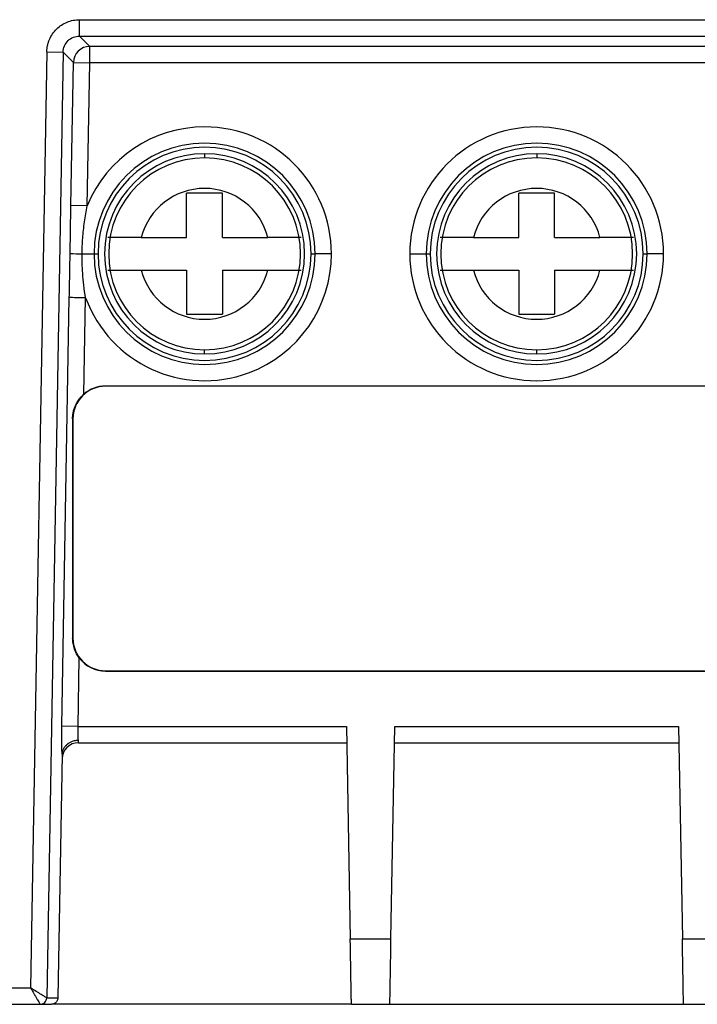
# Model space of a CAD drawing. Header units: inches. Extents: x -14 to 120, y 25 to 187.
# Tile 4 of 18: x 7 to 21, y 36 to 57. Entities that reach past the tile are written whole.
import ezdxf

# ---------------------------------------------------------------- set-up
doc = ezdxf.new("R2010")
doc.units = ezdxf.units.IN
doc.header["$MEASUREMENT"] = 0

# ---------------------------------------------------------------- blocks, each defined once
blk = doc.blocks.new('block 181')
at = {"color": 7, "lineweight": 25}
blk.add_lwpolyline([(8.189, 57.493), (56.609, 57.493)], dxfattribs=at)
blk = doc.blocks.new('block 182')
at = {"color": 7, "lineweight": 25}
blk.add_open_spline([(7.49, 56.806), (7.491, 56.829), (7.492, 56.852), (7.494, 56.874), (7.497, 56.896), (7.5, 56.919), (7.505, 56.941), (7.51, 56.963), (7.516, 56.984), (7.522, 57.005), (7.529, 57.027), (7.537, 57.048), (7.546, 57.068), (7.564, 57.11), (7.586, 57.15), (7.612, 57.188), (7.637, 57.226), (7.667, 57.261), (7.699, 57.292), (7.731, 57.324), (7.766, 57.353), (7.803, 57.377), (7.842, 57.402), (7.882, 57.424), (7.924, 57.441), (7.966, 57.458), (8.009, 57.472), (8.053, 57.48), (8.098, 57.488), (8.143, 57.49), (8.189, 57.493)], degree=3, knots=[0, 0, 0, 0, 1, 1, 1, 2, 2, 2, 3, 3, 3, 4, 4, 4, 5, 5, 5, 6, 6, 6, 7, 7, 7, 8, 8, 8, 9, 9, 9, 10, 10, 10, 10], dxfattribs=at)
blk = doc.blocks.new('block 183')
at = {"color": 7, "lineweight": 25}
blk.add_lwpolyline([(7.49, 56.806), (7.14, 36.765)], dxfattribs=at)
blk = doc.blocks.new('block 184')
at = {"color": 7, "lineweight": 25}
blk.add_lwpolyline([(-9.524, 36.765), (7.14, 36.765)], dxfattribs=at)
blk = doc.blocks.new('block 232')
at = {"color": 7, "lineweight": 25}
blk.add_open_spline([(7.486, 36.553), (7.483, 36.555), (7.47, 36.563), (7.449, 36.576), (7.428, 36.588), (7.4, 36.606), (7.367, 36.626), (7.302, 36.666), (7.221, 36.716), (7.14, 36.765)], degree=3, knots=[0, 0, 0, 0, 1, 1, 1, 2, 2, 2, 3, 3, 3, 3], dxfattribs=at)
blk = doc.blocks.new('block 233')
at = {"color": 7, "lineweight": 25}
blk.add_open_spline([(7.346, 36.415), (7.379, 36.415), (7.417, 36.429), (7.444, 36.456), (7.471, 36.483), (7.485, 36.52), (7.486, 36.553)], degree=3, knots=[0, 0, 0, 0, 1, 1, 1, 2, 2, 2, 2], dxfattribs=at)
blk = doc.blocks.new('block 234')
at = {"color": 7, "lineweight": 25}
blk.add_open_spline([(7.14, 36.765), (7.148, 36.751), (7.157, 36.736), (7.165, 36.722), (7.175, 36.706), (7.184, 36.69), (7.194, 36.674), (7.204, 36.657), (7.214, 36.64), (7.224, 36.623), (7.236, 36.601), (7.249, 36.58), (7.26, 36.561), (7.271, 36.542), (7.281, 36.525), (7.291, 36.509), (7.3, 36.494), (7.309, 36.479), (7.316, 36.467), (7.322, 36.456), (7.327, 36.448), (7.332, 36.44), (7.337, 36.432), (7.34, 36.425), (7.343, 36.421), (7.345, 36.418), (7.346, 36.417), (7.346, 36.415)], degree=3, knots=[0, 0, 0, 0, 1, 1, 1, 2, 2, 2, 3, 3, 3, 4, 4, 4, 5, 5, 5, 6, 6, 6, 7, 7, 7, 8, 8, 8, 9, 9, 9, 9], dxfattribs=at)
blk = doc.blocks.new('block 235')
at = {"color": 7, "lineweight": 25}
blk.add_lwpolyline([(8.189, 57.143), (8.189, 57.493)], dxfattribs=at)
blk = doc.blocks.new('block 236')
at = {"color": 7, "lineweight": 25}
blk.add_open_spline([(7.839, 56.8), (7.841, 56.89), (7.879, 56.98), (7.944, 57.044), (8.008, 57.107), (8.099, 57.143), (8.189, 57.143)], degree=3, knots=[0, 0, 0, 0, 1, 1, 1, 2, 2, 2, 2], dxfattribs=at)
blk = doc.blocks.new('block 237')
at = {"color": 7, "lineweight": 25}
blk.add_lwpolyline([(7.49, 56.806), (7.839, 56.8)], dxfattribs=at)
blk = doc.blocks.new('block 241')
at = {"color": 7, "lineweight": 25}
blk.add_lwpolyline([(7.839, 56.8), (7.486, 36.553)], dxfattribs=at)
blk = doc.blocks.new('block 244')
at = {"color": 7, "lineweight": 25}
blk.add_lwpolyline([(-9.524, 36.415), (7.346, 36.415)], dxfattribs=at)
blk = doc.blocks.new('block 246')
at = {"color": 7, "lineweight": 25}
blk.add_lwpolyline([(8.189, 57.143), (56.609, 57.143)], dxfattribs=at)
blk = doc.blocks.new('block 335')
at = {"color": 7, "lineweight": 25}
blk.add_lwpolyline([(8.058, 56.578), (7.839, 56.8)], dxfattribs=at)
blk = doc.blocks.new('block 336')
at = {"color": 7, "lineweight": 25}
blk.add_lwpolyline([(8.407, 56.921), (8.189, 57.143)], dxfattribs=at)
blk = doc.blocks.new('block 337')
at = {"color": 7, "lineweight": 25}
blk.add_open_spline([(8.407, 56.921), (8.217, 56.921), (8.062, 56.768), (8.058, 56.578)], degree=3, dxfattribs=at)
blk = doc.blocks.new('block 347')
at = {"color": 7, "lineweight": 25}
blk.add_lwpolyline([(44.839, 56.921), (8.407, 56.921)], dxfattribs=at)
blk = doc.blocks.new('block 355')
at = {"color": 7, "lineweight": 25}
blk.add_lwpolyline([(7.809, 42.372), (7.97, 51.544)], dxfattribs=at)
blk = doc.blocks.new('block 356')
at = {"color": 7, "lineweight": 25}
blk.add_open_spline([(7.816, 41.77), (7.816, 41.779), (7.815, 41.789), (7.815, 41.799), (7.814, 41.811), (7.813, 41.824), (7.813, 41.837), (7.812, 41.849), (7.812, 41.862), (7.812, 41.874), (7.811, 41.885), (7.811, 41.897), (7.81, 41.909), (7.81, 41.93), (7.809, 41.953), (7.809, 41.977), (7.808, 42.002), (7.808, 42.028), (7.808, 42.055), (7.807, 42.078), (7.807, 42.102), (7.807, 42.127), (7.807, 42.152), (7.807, 42.178), (7.807, 42.203), (7.808, 42.231), (7.808, 42.259), (7.808, 42.287), (7.808, 42.315), (7.809, 42.343), (7.809, 42.372)], degree=3, knots=[0, 0, 0, 0, 1, 1, 1, 2, 2, 2, 3, 3, 3, 4, 4, 4, 5, 5, 5, 6, 6, 6, 7, 7, 7, 8, 8, 8, 9, 9, 9, 10, 10, 10, 10], dxfattribs=at)
blk = doc.blocks.new('block 357')
at = {"color": 7, "lineweight": 25}
blk.add_lwpolyline([(7.816, 41.77), (7.725, 36.553)], dxfattribs=at)
blk = doc.blocks.new('block 358')
at = {"color": 7, "lineweight": 25}
blk.add_lwpolyline([(7.486, 36.553), (7.725, 36.553)], dxfattribs=at)
blk = doc.blocks.new('block 359')
at = {"color": 7, "lineweight": 25}
blk.add_lwpolyline([(8.004, 53.517), (8.058, 56.578)], dxfattribs=at)
blk = doc.blocks.new('block 360')
at = {"color": 7, "lineweight": 25}
blk.add_open_spline([(7.987, 52.487), (7.989, 52.58), (7.991, 52.671), (7.992, 52.756), (7.993, 52.842), (7.995, 52.923), (7.996, 53.003), (7.997, 53.083), (7.998, 53.163), (8, 53.248), (8.001, 53.333), (8.002, 53.423), (8.004, 53.517)], degree=3, knots=[0, 0, 0, 0, 1, 1, 1, 2, 2, 2, 3, 3, 3, 4, 4, 4, 4], dxfattribs=at)
blk = doc.blocks.new('block 361')
at = {"color": 7, "lineweight": 25}
blk.add_open_spline([(7.97, 51.544), (7.973, 51.739), (7.977, 51.919), (7.98, 52.078), (7.983, 52.237), (7.985, 52.375), (7.987, 52.487)], degree=3, knots=[0, 0, 0, 0, 1, 1, 1, 2, 2, 2, 2], dxfattribs=at)
blk = doc.blocks.new('block 362')
at = {"color": 7, "lineweight": 25}
blk.add_lwpolyline([(7.346, 36.415), (7.585, 36.415)], dxfattribs=at)
blk = doc.blocks.new('block 363')
at = {"color": 7, "lineweight": 25}
blk.add_open_spline([(7.725, 36.553), (7.724, 36.544), (7.724, 36.535), (7.722, 36.525), (7.72, 36.515), (7.716, 36.505), (7.712, 36.496), (7.707, 36.485), (7.701, 36.476), (7.693, 36.467), (7.685, 36.457), (7.676, 36.448), (7.666, 36.441), (7.654, 36.433), (7.642, 36.426), (7.629, 36.423), (7.615, 36.418), (7.6, 36.417), (7.585, 36.415)], degree=3, knots=[0, 0, 0, 0, 1, 1, 1, 2, 2, 2, 3, 3, 3, 4, 4, 4, 5, 5, 5, 6, 6, 6, 6], dxfattribs=at)
blk = doc.blocks.new('block 705')
at = {"color": 7, "lineweight": 25}
blk.add_lwpolyline([(8.159, 42.365), (7.809, 42.372)], dxfattribs=at)
blk = doc.blocks.new('block 706')
at = {"color": 7, "lineweight": 25}
blk.add_open_spline([(8.166, 42.065), (8.163, 42.084), (8.161, 42.107), (8.16, 42.13), (8.159, 42.153), (8.158, 42.177), (8.157, 42.201), (8.156, 42.249), (8.157, 42.302), (8.159, 42.365)], degree=3, knots=[0, 0, 0, 0, 1, 1, 1, 2, 2, 2, 3, 3, 3, 3], dxfattribs=at)
blk = doc.blocks.new('block 707')
at = {"color": 7, "lineweight": 25}
blk.add_open_spline([(8.166, 42.065), (8.15, 42.064), (8.133, 42.063), (8.117, 42.062), (8.102, 42.059), (8.087, 42.057), (8.072, 42.053), (8.058, 42.049), (8.045, 42.046), (8.032, 42.041), (8.021, 42.037), (8.01, 42.032), (7.999, 42.027), (7.99, 42.023), (7.981, 42.018), (7.972, 42.013), (7.965, 42.009), (7.959, 42.004), (7.952, 42), (7.947, 41.996), (7.942, 41.993), (7.937, 41.989), (7.934, 41.986), (7.93, 41.984), (7.927, 41.981), (7.925, 41.98), (7.924, 41.978), (7.922, 41.977), (7.907, 41.964), (7.894, 41.951), (7.882, 41.937), (7.867, 41.92), (7.855, 41.902), (7.845, 41.883), (7.835, 41.864), (7.827, 41.844), (7.823, 41.823), (7.819, 41.806), (7.818, 41.788), (7.816, 41.77)], degree=3, knots=[0, 0, 0, 0, 1, 1, 1, 2, 2, 2, 3, 3, 3, 4, 4, 4, 5, 5, 5, 6, 6, 6, 7, 7, 7, 8, 8, 8, 9, 9, 9, 10, 10, 10, 11, 11, 11, 12, 12, 12, 13, 13, 13, 13], dxfattribs=at)
blk = doc.blocks.new('block 711')
at = {"color": 7, "lineweight": 25}
blk.add_open_spline([(8.244, 52.481), (8.245, 52.536), (8.246, 52.592), (8.248, 52.648), (8.25, 52.704), (8.254, 52.761), (8.258, 52.818), (8.262, 52.876), (8.267, 52.933), (8.273, 52.99), (8.28, 53.048), (8.287, 53.106), (8.295, 53.164), (8.303, 53.222), (8.312, 53.28), (8.321, 53.338), (8.331, 53.396), (8.342, 53.453), (8.354, 53.511)], degree=3, knots=[0, 0, 0, 0, 1, 1, 1, 2, 2, 2, 3, 3, 3, 4, 4, 4, 5, 5, 5, 6, 6, 6, 6], dxfattribs=at)
blk = doc.blocks.new('block 712')
at = {"color": 7, "lineweight": 25}
blk.add_open_spline([(7.987, 52.487), (8.073, 52.484), (8.158, 52.482), (8.244, 52.481)], degree=3, dxfattribs=at)
blk = doc.blocks.new('block 713')
at = {"color": 7, "lineweight": 25}
blk.add_lwpolyline([(8.354, 53.511), (8.004, 53.517)], dxfattribs=at)
blk = doc.blocks.new('block 714')
at = {"color": 7, "lineweight": 25}
blk.add_open_spline([(8.319, 51.538), (8.304, 51.63), (8.292, 51.719), (8.281, 51.807), (8.271, 51.894), (8.263, 51.979), (8.257, 52.06), (8.245, 52.221), (8.243, 52.364), (8.244, 52.481)], degree=3, knots=[0, 0, 0, 0, 1, 1, 1, 2, 2, 2, 3, 3, 3, 3], dxfattribs=at)
blk = doc.blocks.new('block 715')
at = {"color": 7, "lineweight": 25}
blk.add_lwpolyline([(8.319, 51.538), (8.253, 51.539), (8.19, 51.54), (8.13, 51.541), (8.078, 51.542), (8.035, 51.543), (8.001, 51.544), (7.979, 51.544), (7.97, 51.544)], dxfattribs=at)
blk = doc.blocks.new('block 716')
at = {"color": 7, "lineweight": 25}
blk.add_lwpolyline([(8.283, 49.477), (8.319, 51.538)], dxfattribs=at)
blk = doc.blocks.new('block 717')
at = {"color": 7, "lineweight": 25}
blk.add_open_spline([(8.04, 48.946), (8.04, 48.952), (8.04, 48.959), (8.04, 48.966), (8.04, 48.973), (8.041, 48.98), (8.041, 48.987), (8.042, 49), (8.043, 49.014), (8.044, 49.027), (8.048, 49.053), (8.052, 49.079), (8.058, 49.105), (8.064, 49.129), (8.071, 49.153), (8.079, 49.177), (8.088, 49.201), (8.098, 49.226), (8.11, 49.25), (8.124, 49.279), (8.14, 49.307), (8.158, 49.334), (8.175, 49.361), (8.194, 49.386), (8.216, 49.41), (8.237, 49.433), (8.26, 49.455), (8.283, 49.477)], degree=3, knots=[0, 0, 0, 0, 1, 1, 1, 2, 2, 2, 3, 3, 3, 4, 4, 4, 5, 5, 5, 6, 6, 6, 7, 7, 7, 8, 8, 8, 9, 9, 9, 9], dxfattribs=at)
blk = doc.blocks.new('block 718')
at = {"color": 7, "lineweight": 25}
blk.add_open_spline([(8.04, 48.946), (8.04, 48.459), (8.04, 47.973), (8.04, 47.486), (8.04, 46.965), (8.04, 46.444), (8.04, 45.923), (8.041, 45.367), (8.041, 44.811), (8.041, 44.255)], degree=3, knots=[0, 0, 0, 0, 1, 1, 1, 2, 2, 2, 3, 3, 3, 3], dxfattribs=at)
blk = doc.blocks.new('block 719')
at = {"color": 7, "lineweight": 25}
blk.add_open_spline([(8.184, 43.83), (8.174, 43.845), (8.163, 43.859), (8.153, 43.874), (8.143, 43.889), (8.134, 43.905), (8.125, 43.921), (8.117, 43.937), (8.109, 43.953), (8.101, 43.97), (8.094, 43.986), (8.087, 44.003), (8.081, 44.02), (8.068, 44.059), (8.057, 44.098), (8.051, 44.138), (8.044, 44.176), (8.043, 44.216), (8.041, 44.255)], degree=3, knots=[0, 0, 0, 0, 1, 1, 1, 2, 2, 2, 3, 3, 3, 4, 4, 4, 5, 5, 5, 6, 6, 6, 6], dxfattribs=at)
blk = doc.blocks.new('block 720')
at = {"color": 7, "lineweight": 25}
blk.add_lwpolyline([(8.159, 42.365), (8.184, 43.83)], dxfattribs=at)
blk = doc.blocks.new('block 721')
at = {"color": 7, "lineweight": 25}
blk.add_lwpolyline([(8.354, 53.511), (8.407, 56.572)], dxfattribs=at)
blk = doc.blocks.new('block 722')
at = {"color": 7, "lineweight": 25}
blk.add_lwpolyline([(8.058, 56.578), (8.407, 56.572)], dxfattribs=at)
blk = doc.blocks.new('block 723')
at = {"color": 7, "lineweight": 25}
blk.add_lwpolyline([(44.839, 56.572), (8.407, 56.572)], dxfattribs=at)
blk = doc.blocks.new('block 724')
at = {"color": 7, "lineweight": 25}
blk.add_lwpolyline([(8.407, 56.572), (8.407, 56.921)], dxfattribs=at)
blk = doc.blocks.new('block 754')
at = {"color": 7, "lineweight": 25}
blk.add_lwpolyline([(8.04, 48.946), (8.046, 48.946)], dxfattribs=at)
blk = doc.blocks.new('block 755')
at = {"color": 7, "lineweight": 25}
blk.add_open_spline([(8.746, 49.65), (8.576, 49.65), (8.411, 49.589), (8.283, 49.477)], degree=3, dxfattribs=at)
blk = doc.blocks.new('block 756')
at = {"color": 7, "lineweight": 25}
blk.add_lwpolyline([(8.746, 49.65), (8.746, 49.646)], dxfattribs=at)
blk = doc.blocks.new('block 757')
at = {"color": 7, "lineweight": 25}
blk.add_open_spline([(8.746, 49.646), (8.36, 49.646), (8.046, 49.332), (8.046, 48.946)], degree=3, dxfattribs=at)
blk = doc.blocks.new('block 758')
at = {"color": 7, "lineweight": 25}
blk.add_lwpolyline([(8.041, 44.255), (8.046, 44.255)], dxfattribs=at)
blk = doc.blocks.new('block 759')
at = {"color": 7, "lineweight": 25}
blk.add_lwpolyline([(8.046, 48.946), (8.046, 44.255)], dxfattribs=at)
blk = doc.blocks.new('block 760')
at = {"color": 7, "lineweight": 25}
blk.add_open_spline([(8.184, 43.83), (8.318, 43.654), (8.526, 43.55), (8.746, 43.55)], degree=3, dxfattribs=at)
blk = doc.blocks.new('block 761')
at = {"color": 7, "lineweight": 25}
blk.add_open_spline([(8.046, 44.255), (8.046, 43.869), (8.36, 43.555), (8.746, 43.555)], degree=3, dxfattribs=at)
blk = doc.blocks.new('block 762')
at = {"color": 7, "lineweight": 25}
blk.add_lwpolyline([(8.746, 43.55), (8.746, 43.555)], dxfattribs=at)
blk = doc.blocks.new('block 763')
at = {"color": 7, "lineweight": 25}
blk.add_open_spline([(15.262, 52.481), (15.262, 50.98), (16.479, 49.764), (17.979, 49.764), (19.48, 49.764), (20.696, 50.98), (20.696, 52.481)], degree=3, knots=[0, 0, 0, 0, 1, 1, 1, 2, 2, 2, 2], dxfattribs=at)
blk = doc.blocks.new('block 764')
at = {"color": 7, "lineweight": 25}
blk.add_open_spline([(20.696, 52.481), (20.696, 53.981), (19.48, 55.197), (17.979, 55.197), (16.479, 55.197), (15.262, 53.981), (15.262, 52.481)], degree=3, knots=[0, 0, 0, 0, 1, 1, 1, 2, 2, 2, 2], dxfattribs=at)
blk = doc.blocks.new('block 767')
at = {"color": 7, "lineweight": 25}
blk.add_lwpolyline([(8.159, 42.365), (13.908, 42.365)], dxfattribs=at)
blk = doc.blocks.new('block 768')
at = {"color": 7, "lineweight": 25}
blk.add_lwpolyline([(8.746, 43.55), (34.856, 43.55)], dxfattribs=at)
blk = doc.blocks.new('block 776')
at = {"color": 7, "lineweight": 25}
blk.add_lwpolyline([(27.926, 49.65), (8.746, 49.65)], dxfattribs=at)
blk = doc.blocks.new('block 777')
at = {"color": 7, "lineweight": 25}
blk.add_open_spline([(8.319, 51.538), (8.839, 50.131), (10.402, 49.412), (11.809, 49.933), (12.876, 50.327), (13.584, 51.344), (13.584, 52.481)], degree=3, knots=[0, 0, 0, 0, 1, 1, 1, 2, 2, 2, 2], dxfattribs=at)
blk = doc.blocks.new('block 778')
at = {"color": 7, "lineweight": 25}
blk.add_open_spline([(13.584, 52.481), (13.584, 53.981), (12.368, 55.197), (10.867, 55.197), (9.765, 55.197), (8.772, 54.531), (8.354, 53.511)], degree=3, knots=[0, 0, 0, 0, 1, 1, 1, 2, 2, 2, 2], dxfattribs=at)
blk = doc.blocks.new('block 784')
at = {"color": 7, "lineweight": 25}
blk.add_lwpolyline([(21.099, 37.815), (21.971, 37.815)], dxfattribs=at)
blk = doc.blocks.new('block 785')
at = {"color": 7, "lineweight": 25}
blk.add_lwpolyline([(21.02, 42.365), (21.099, 37.815)], dxfattribs=at)
blk = doc.blocks.new('block 786')
at = {"color": 7, "lineweight": 25}
blk.add_lwpolyline([(14.939, 42.365), (21.02, 42.365)], dxfattribs=at)
blk = doc.blocks.new('block 787')
at = {"color": 7, "lineweight": 25}
blk.add_lwpolyline([(13.987, 37.815), (14.859, 37.815)], dxfattribs=at)
blk = doc.blocks.new('block 788')
at = {"color": 7, "lineweight": 25}
blk.add_lwpolyline([(13.908, 42.365), (13.987, 37.815)], dxfattribs=at)
blk = doc.blocks.new('block 790')
at = {"color": 7, "lineweight": 25}
blk.add_lwpolyline([(14.859, 37.815), (14.939, 42.365)], dxfattribs=at)
blk = doc.blocks.new('block 791')
at = {"color": 7, "lineweight": 25}
blk.add_open_spline([(21.124, 36.415), (21.124, 36.416), (21.124, 36.417), (21.124, 36.419), (21.123, 36.421), (21.123, 36.424), (21.123, 36.428), (21.123, 36.433), (21.123, 36.438), (21.123, 36.445), (21.123, 36.451), (21.123, 36.459), (21.123, 36.468), (21.123, 36.476), (21.122, 36.486), (21.122, 36.497), (21.122, 36.508), (21.122, 36.52), (21.122, 36.533), (21.121, 36.567), (21.12, 36.608), (21.119, 36.655), (21.118, 36.706), (21.118, 36.764), (21.116, 36.826), (21.115, 36.887), (21.114, 36.954), (21.113, 37.025), (21.112, 37.09), (21.111, 37.16), (21.109, 37.233), (21.108, 37.291), (21.107, 37.35), (21.106, 37.412), (21.105, 37.475), (21.104, 37.54), (21.103, 37.606), (21.102, 37.675), (21.1, 37.745), (21.099, 37.815)], degree=3, knots=[0, 0, 0, 0, 1, 1, 1, 2, 2, 2, 3, 3, 3, 4, 4, 4, 5, 5, 5, 6, 6, 6, 7, 7, 7, 8, 8, 8, 9, 9, 9, 10, 10, 10, 11, 11, 11, 12, 12, 12, 13, 13, 13, 13], dxfattribs=at)
blk = doc.blocks.new('block 793')
at = {"color": 7, "lineweight": 25}
blk.add_lwpolyline([(21.124, 36.415), (21.947, 36.415)], dxfattribs=at)
blk = doc.blocks.new('block 794')
at = {"color": 7, "lineweight": 25}
blk.add_open_spline([(14.012, 36.415), (14.012, 36.416), (14.012, 36.417), (14.012, 36.419), (14.012, 36.421), (14.011, 36.424), (14.011, 36.428), (14.011, 36.433), (14.011, 36.438), (14.011, 36.445), (14.011, 36.451), (14.011, 36.459), (14.011, 36.468), (14.011, 36.476), (14.01, 36.486), (14.01, 36.497), (14.01, 36.508), (14.01, 36.52), (14.009, 36.533), (14.009, 36.567), (14.008, 36.608), (14.007, 36.655), (14.007, 36.706), (14.006, 36.764), (14.004, 36.826), (14.003, 36.887), (14.002, 36.954), (14.001, 37.025), (14, 37.09), (13.999, 37.16), (13.997, 37.233), (13.996, 37.291), (13.995, 37.35), (13.994, 37.412), (13.993, 37.475), (13.992, 37.54), (13.991, 37.606), (13.989, 37.675), (13.988, 37.745), (13.987, 37.815)], degree=3, knots=[0, 0, 0, 0, 1, 1, 1, 2, 2, 2, 3, 3, 3, 4, 4, 4, 5, 5, 5, 6, 6, 6, 7, 7, 7, 8, 8, 8, 9, 9, 9, 10, 10, 10, 11, 11, 11, 12, 12, 12, 13, 13, 13, 13], dxfattribs=at)
blk = doc.blocks.new('block 795')
at = {"color": 7, "lineweight": 25}
blk.add_open_spline([(14.835, 36.415), (14.835, 36.416), (14.835, 36.417), (14.835, 36.419), (14.835, 36.422), (14.835, 36.426), (14.835, 36.431), (14.835, 36.437), (14.835, 36.444), (14.836, 36.452), (14.836, 36.461), (14.836, 36.471), (14.836, 36.483), (14.836, 36.496), (14.837, 36.51), (14.837, 36.525), (14.838, 36.541), (14.838, 36.559), (14.838, 36.579), (14.839, 36.6), (14.839, 36.622), (14.839, 36.645), (14.84, 36.67), (14.84, 36.697), (14.841, 36.725), (14.841, 36.754), (14.842, 36.785), (14.843, 36.818), (14.843, 36.852), (14.844, 36.888), (14.844, 36.925), (14.845, 36.963), (14.846, 37.003), (14.846, 37.045), (14.847, 37.087), (14.848, 37.132), (14.849, 37.177), (14.849, 37.225), (14.85, 37.273), (14.851, 37.322), (14.852, 37.373), (14.853, 37.425), (14.854, 37.478), (14.854, 37.533), (14.855, 37.588), (14.856, 37.643), (14.857, 37.7), (14.858, 37.758), (14.859, 37.815)], degree=3, knots=[0, 0, 0, 0, 1, 1, 1, 2, 2, 2, 3, 3, 3, 4, 4, 4, 5, 5, 5, 6, 6, 6, 7, 7, 7, 8, 8, 8, 9, 9, 9, 10, 10, 10, 11, 11, 11, 12, 12, 12, 13, 13, 13, 14, 14, 14, 15, 15, 15, 16, 16, 16, 16], dxfattribs=at)
blk = doc.blocks.new('block 796')
at = {"color": 7, "lineweight": 25}
blk.add_lwpolyline([(14.012, 36.415), (14.835, 36.415)], dxfattribs=at)
blk = doc.blocks.new('block 797')
at = {"color": 7, "lineweight": 25}
blk.add_lwpolyline([(14.933, 42.015), (21.026, 42.015)], dxfattribs=at)
blk = doc.blocks.new('block 800')
at = {"color": 7, "lineweight": 25}
blk.add_lwpolyline([(8.165, 42.015), (13.914, 42.015)], dxfattribs=at)
blk = doc.blocks.new('block 801')
at = {"color": 7, "lineweight": 25}
blk.add_open_spline([(8.165, 42.015), (8.165, 42.015), (8.165, 42.033), (8.166, 42.065)], degree=3, dxfattribs=at)
blk = doc.blocks.new('block 802')
at = {"color": 7, "lineweight": 25}
blk.add_open_spline([(8.165, 42.015), (7.974, 42.015), (7.818, 41.862), (7.815, 41.672)], degree=3, dxfattribs=at)
blk = doc.blocks.new('block 811')
at = {"color": 7, "lineweight": 25}
blk.add_lwpolyline([(13.584, 52.481), (13.516, 52.481), (13.451, 52.481), (13.391, 52.481), (13.339, 52.481), (13.295, 52.481), (13.262, 52.481), (13.242, 52.481), (13.234, 52.481)], dxfattribs=at)
blk = doc.blocks.new('block 812')
at = {"color": 7, "lineweight": 25}
blk.add_open_spline([(13.234, 52.481), (13.234, 53.788), (12.174, 54.847), (10.867, 54.847), (9.56, 54.847), (8.5, 53.788), (8.5, 52.481)], degree=3, knots=[0, 0, 0, 0, 1, 1, 1, 2, 2, 2, 2], dxfattribs=at)
blk = doc.blocks.new('block 813')
at = {"color": 7, "lineweight": 25}
blk.add_lwpolyline([(8.244, 52.481), (8.5, 52.481)], dxfattribs=at)
blk = doc.blocks.new('block 817')
at = {"color": 7, "lineweight": 25}
blk.add_open_spline([(8.5, 52.481), (8.5, 51.173), (9.56, 50.114), (10.867, 50.114), (12.174, 50.114), (13.234, 51.173), (13.234, 52.481)], degree=3, knots=[0, 0, 0, 0, 1, 1, 1, 2, 2, 2, 2], dxfattribs=at)
blk = doc.blocks.new('block 819')
at = {"color": 7, "lineweight": 25}
blk.add_lwpolyline([(27.926, 49.646), (8.746, 49.646)], dxfattribs=at)
blk = doc.blocks.new('block 824')
at = {"color": 7, "lineweight": 25}
blk.add_lwpolyline([(8.746, 43.555), (34.856, 43.555)], dxfattribs=at)
blk = doc.blocks.new('block 838')
at = {"color": 7, "lineweight": 25}
blk.add_lwpolyline([(20.696, 52.481), (20.628, 52.481), (20.563, 52.481), (20.503, 52.481), (20.451, 52.481), (20.407, 52.481), (20.374, 52.481), (20.354, 52.481), (20.346, 52.481)], dxfattribs=at)
blk = doc.blocks.new('block 839')
at = {"color": 7, "lineweight": 25}
blk.add_open_spline([(20.346, 52.481), (20.346, 53.788), (19.286, 54.847), (17.979, 54.847), (16.672, 54.847), (15.612, 53.788), (15.612, 52.481)], degree=3, knots=[0, 0, 0, 0, 1, 1, 1, 2, 2, 2, 2], dxfattribs=at)
blk = doc.blocks.new('block 840')
at = {"color": 7, "lineweight": 25}
blk.add_lwpolyline([(15.262, 52.481), (15.33, 52.481), (15.395, 52.481), (15.455, 52.481), (15.508, 52.481), (15.551, 52.481), (15.584, 52.481), (15.605, 52.481), (15.612, 52.481)], dxfattribs=at)
blk = doc.blocks.new('block 841')
at = {"color": 7, "lineweight": 25}
blk.add_open_spline([(15.612, 52.481), (15.612, 51.173), (16.672, 50.114), (17.979, 50.114), (19.286, 50.114), (20.346, 51.173), (20.346, 52.481)], degree=3, knots=[0, 0, 0, 0, 1, 1, 1, 2, 2, 2, 2], dxfattribs=at)
blk = doc.blocks.new('block 847')
at = {"color": 7, "lineweight": 25}
blk.add_lwpolyline([(20.26, 52.481), (20.346, 52.481)], dxfattribs=at)
blk = doc.blocks.new('block 848')
at = {"color": 7, "lineweight": 25}
blk.add_open_spline([(20.26, 52.481), (20.26, 53.74), (19.239, 54.762), (17.979, 54.762), (16.719, 54.762), (15.698, 53.74), (15.698, 52.481)], degree=3, knots=[0, 0, 0, 0, 1, 1, 1, 2, 2, 2, 2], dxfattribs=at)
blk = doc.blocks.new('block 849')
at = {"color": 7, "lineweight": 25}
blk.add_lwpolyline([(15.612, 52.481), (15.698, 52.481)], dxfattribs=at)
blk = doc.blocks.new('block 851')
at = {"color": 7, "lineweight": 25}
blk.add_lwpolyline([(8.5, 52.481), (8.586, 52.481)], dxfattribs=at)
blk = doc.blocks.new('block 852')
at = {"color": 7, "lineweight": 25}
blk.add_open_spline([(8.586, 52.481), (8.586, 51.221), (9.607, 50.199), (10.867, 50.199), (12.127, 50.199), (13.148, 51.221), (13.148, 52.481)], degree=3, knots=[0, 0, 0, 0, 1, 1, 1, 2, 2, 2, 2], dxfattribs=at)
blk = doc.blocks.new('block 853')
at = {"color": 7, "lineweight": 25}
blk.add_lwpolyline([(13.148, 52.481), (13.234, 52.481)], dxfattribs=at)
blk = doc.blocks.new('block 854')
at = {"color": 7, "lineweight": 25}
blk.add_open_spline([(15.698, 52.481), (15.698, 51.221), (16.719, 50.199), (17.979, 50.199), (19.239, 50.199), (20.26, 51.221), (20.26, 52.481)], degree=3, knots=[0, 0, 0, 0, 1, 1, 1, 2, 2, 2, 2], dxfattribs=at)
blk = doc.blocks.new('block 855')
at = {"color": 7, "lineweight": 25}
blk.add_open_spline([(13.148, 52.481), (13.148, 53.74), (12.127, 54.762), (10.867, 54.762), (9.607, 54.762), (8.586, 53.74), (8.586, 52.481)], degree=3, knots=[0, 0, 0, 0, 1, 1, 1, 2, 2, 2, 2], dxfattribs=at)
blk = doc.blocks.new('block 947')
at = {"color": 7, "lineweight": 25}
blk.add_open_spline([(17.979, 54.622), (16.796, 54.622), (15.837, 53.664), (15.837, 52.481), (15.837, 51.297), (16.796, 50.338), (17.979, 50.338)], degree=3, knots=[0, 0, 0, 0, 1, 1, 1, 2, 2, 2, 2], dxfattribs=at)
blk = doc.blocks.new('block 948')
at = {"color": 7, "lineweight": 25}
blk.add_open_spline([(17.979, 50.338), (19.162, 50.338), (20.121, 51.297), (20.121, 52.481), (20.121, 53.664), (19.162, 54.622), (17.979, 54.622)], degree=3, knots=[0, 0, 0, 0, 1, 1, 1, 2, 2, 2, 2], dxfattribs=at)
blk = doc.blocks.new('block 951')
at = {"color": 7, "lineweight": 25}
blk.add_open_spline([(10.867, 54.622), (9.684, 54.622), (8.725, 53.664), (8.725, 52.481), (8.725, 51.297), (9.684, 50.338), (10.867, 50.338)], degree=3, knots=[0, 0, 0, 0, 1, 1, 1, 2, 2, 2, 2], dxfattribs=at)
blk = doc.blocks.new('block 952')
at = {"color": 7, "lineweight": 25}
blk.add_open_spline([(10.867, 50.338), (12.05, 50.338), (13.009, 51.297), (13.009, 52.481), (13.009, 53.664), (12.05, 54.622), (10.867, 54.622)], degree=3, knots=[0, 0, 0, 0, 1, 1, 1, 2, 2, 2, 2], dxfattribs=at)
blk = doc.blocks.new('block 956')
at = {"color": 7, "lineweight": 25}
blk.add_lwpolyline([(10.867, 54.622), (10.867, 54.535)], dxfattribs=at)
blk = doc.blocks.new('block 957')
at = {"color": 7, "lineweight": 25}
blk.add_open_spline([(10.867, 54.535), (9.733, 54.535), (8.813, 53.615), (8.813, 52.481), (8.813, 51.346), (9.733, 50.426), (10.867, 50.426)], degree=3, knots=[0, 0, 0, 0, 1, 1, 1, 2, 2, 2, 2], dxfattribs=at)
blk = doc.blocks.new('block 958')
at = {"color": 7, "lineweight": 25}
blk.add_lwpolyline([(10.867, 50.338), (10.867, 50.426)], dxfattribs=at)
blk = doc.blocks.new('block 959')
at = {"color": 7, "lineweight": 25}
blk.add_lwpolyline([(17.979, 54.622), (17.979, 54.535)], dxfattribs=at)
blk = doc.blocks.new('block 960')
at = {"color": 7, "lineweight": 25}
blk.add_open_spline([(17.979, 54.535), (16.844, 54.535), (15.925, 53.615), (15.925, 52.481), (15.925, 51.346), (16.844, 50.426), (17.979, 50.426)], degree=3, knots=[0, 0, 0, 0, 1, 1, 1, 2, 2, 2, 2], dxfattribs=at)
blk = doc.blocks.new('block 961')
at = {"color": 7, "lineweight": 25}
blk.add_lwpolyline([(17.979, 50.338), (17.979, 50.426)], dxfattribs=at)
blk = doc.blocks.new('block 962')
at = {"color": 7, "lineweight": 25}
blk.add_open_spline([(17.979, 50.426), (19.114, 50.426), (20.034, 51.346), (20.034, 52.481), (20.034, 53.615), (19.114, 54.535), (17.979, 54.535)], degree=3, knots=[0, 0, 0, 0, 1, 1, 1, 2, 2, 2, 2], dxfattribs=at)
blk = doc.blocks.new('block 963')
at = {"color": 7, "lineweight": 25}
blk.add_open_spline([(10.867, 50.426), (12.002, 50.426), (12.922, 51.346), (12.922, 52.481), (12.922, 53.615), (12.002, 54.535), (10.867, 54.535)], degree=3, knots=[0, 0, 0, 0, 1, 1, 1, 2, 2, 2, 2], dxfattribs=at)
blk = doc.blocks.new('block 978')
at = {"color": 7, "lineweight": 25}
blk.add_open_spline([(16.624, 52.13), (16.783, 51.512), (17.341, 51.08), (17.979, 51.08)], degree=3, dxfattribs=at)
blk = doc.blocks.new('block 979')
at = {"color": 7, "lineweight": 25}
blk.add_open_spline([(17.979, 51.08), (18.618, 51.08), (19.175, 51.512), (19.335, 52.13)], degree=3, dxfattribs=at)
blk = doc.blocks.new('block 980')
at = {"color": 7, "lineweight": 25}
blk.add_open_spline([(19.335, 52.13), (19.359, 52.13), (19.382, 52.13), (19.406, 52.13), (19.43, 52.13), (19.453, 52.13), (19.476, 52.13), (19.499, 52.13), (19.522, 52.13), (19.545, 52.13), (19.567, 52.13), (19.59, 52.13), (19.612, 52.13), (19.655, 52.13), (19.696, 52.13), (19.735, 52.13), (19.774, 52.13), (19.811, 52.13), (19.844, 52.13), (19.876, 52.13), (19.906, 52.13), (19.931, 52.13), (19.957, 52.13), (19.979, 52.13), (19.997, 52.13), (20.014, 52.13), (20.028, 52.13), (20.037, 52.13), (20.045, 52.13), (20.047, 52.13), (20.05, 52.13)], degree=3, knots=[0, 0, 0, 0, 1, 1, 1, 2, 2, 2, 3, 3, 3, 4, 4, 4, 5, 5, 5, 6, 6, 6, 7, 7, 7, 8, 8, 8, 9, 9, 9, 10, 10, 10, 10], dxfattribs=at)
blk = doc.blocks.new('block 981')
at = {"color": 7, "lineweight": 25}
blk.add_open_spline([(15.909, 52.13), (15.909, 52.13), (15.91, 52.13), (15.912, 52.13), (15.914, 52.13), (15.918, 52.13), (15.922, 52.13), (15.927, 52.13), (15.932, 52.13), (15.939, 52.13), (15.946, 52.13), (15.954, 52.13), (15.963, 52.13), (15.981, 52.13), (16.002, 52.13), (16.028, 52.13), (16.054, 52.13), (16.083, 52.13), (16.116, 52.13), (16.149, 52.13), (16.185, 52.13), (16.224, 52.13), (16.262, 52.13), (16.304, 52.13), (16.347, 52.13), (16.39, 52.13), (16.436, 52.13), (16.482, 52.13), (16.529, 52.13), (16.576, 52.13), (16.624, 52.13)], degree=3, knots=[0, 0, 0, 0, 1, 1, 1, 2, 2, 2, 3, 3, 3, 4, 4, 4, 5, 5, 5, 6, 6, 6, 7, 7, 7, 8, 8, 8, 9, 9, 9, 10, 10, 10, 10], dxfattribs=at)
blk = doc.blocks.new('block 982')
at = {"color": 7, "lineweight": 25}
blk.add_lwpolyline([(17.594, 52.13), (17.594, 51.186)], dxfattribs=at)
blk = doc.blocks.new('block 983')
at = {"color": 7, "lineweight": 25}
blk.add_lwpolyline([(17.594, 51.186), (18.364, 51.186)], dxfattribs=at)
blk = doc.blocks.new('block 984')
at = {"color": 7, "lineweight": 25}
blk.add_lwpolyline([(18.364, 52.13), (18.364, 51.186)], dxfattribs=at)
blk = doc.blocks.new('block 985')
at = {"color": 7, "lineweight": 25}
blk.add_lwpolyline([(18.364, 52.13), (19.335, 52.13)], dxfattribs=at)
blk = doc.blocks.new('block 986')
at = {"color": 7, "lineweight": 25}
blk.add_lwpolyline([(16.624, 52.13), (17.594, 52.13)], dxfattribs=at)
blk = doc.blocks.new('block 992')
at = {"color": 7, "lineweight": 25}
blk.add_open_spline([(20.05, 52.831), (20.049, 52.831), (20.049, 52.831), (20.046, 52.831), (20.044, 52.831), (20.041, 52.831), (20.036, 52.831), (20.032, 52.831), (20.026, 52.831), (20.019, 52.831), (20.013, 52.831), (20.005, 52.831), (19.996, 52.831), (19.978, 52.831), (19.956, 52.831), (19.93, 52.831), (19.905, 52.831), (19.875, 52.831), (19.843, 52.831), (19.81, 52.831), (19.773, 52.831), (19.735, 52.831), (19.696, 52.831), (19.655, 52.831), (19.612, 52.831), (19.568, 52.831), (19.523, 52.831), (19.476, 52.831), (19.43, 52.831), (19.382, 52.831), (19.335, 52.831)], degree=3, knots=[0, 0, 0, 0, 1, 1, 1, 2, 2, 2, 3, 3, 3, 4, 4, 4, 5, 5, 5, 6, 6, 6, 7, 7, 7, 8, 8, 8, 9, 9, 9, 10, 10, 10, 10], dxfattribs=at)
blk = doc.blocks.new('block 993')
at = {"color": 7, "lineweight": 25}
blk.add_open_spline([(19.335, 52.831), (19.175, 53.449), (18.618, 53.881), (17.979, 53.881)], degree=3, dxfattribs=at)
blk = doc.blocks.new('block 994')
at = {"color": 7, "lineweight": 25}
blk.add_open_spline([(17.979, 53.881), (17.341, 53.881), (16.783, 53.449), (16.624, 52.831)], degree=3, dxfattribs=at)
blk = doc.blocks.new('block 995')
at = {"color": 7, "lineweight": 25}
blk.add_open_spline([(16.624, 52.831), (16.6, 52.831), (16.576, 52.831), (16.552, 52.831), (16.529, 52.831), (16.505, 52.831), (16.482, 52.831), (16.459, 52.831), (16.436, 52.831), (16.414, 52.831), (16.391, 52.831), (16.369, 52.831), (16.347, 52.831), (16.304, 52.831), (16.262, 52.831), (16.223, 52.831), (16.184, 52.831), (16.148, 52.831), (16.115, 52.831), (16.082, 52.831), (16.053, 52.831), (16.027, 52.831), (16.001, 52.831), (15.98, 52.831), (15.962, 52.831), (15.944, 52.831), (15.93, 52.831), (15.922, 52.831), (15.914, 52.831), (15.911, 52.831), (15.909, 52.831)], degree=3, knots=[0, 0, 0, 0, 1, 1, 1, 2, 2, 2, 3, 3, 3, 4, 4, 4, 5, 5, 5, 6, 6, 6, 7, 7, 7, 8, 8, 8, 9, 9, 9, 10, 10, 10, 10], dxfattribs=at)
blk = doc.blocks.new('block 996')
at = {"color": 7, "lineweight": 25}
blk.add_lwpolyline([(18.364, 53.776), (17.594, 53.776)], dxfattribs=at)
blk = doc.blocks.new('block 997')
at = {"color": 7, "lineweight": 25}
blk.add_lwpolyline([(17.594, 52.831), (17.594, 53.776)], dxfattribs=at)
blk = doc.blocks.new('block 998')
at = {"color": 7, "lineweight": 25}
blk.add_lwpolyline([(16.624, 52.831), (17.594, 52.831)], dxfattribs=at)
blk = doc.blocks.new('block 999')
at = {"color": 7, "lineweight": 25}
blk.add_lwpolyline([(18.364, 52.831), (19.335, 52.831)], dxfattribs=at)
blk = doc.blocks.new('block 1000')
at = {"color": 7, "lineweight": 25}
blk.add_lwpolyline([(18.364, 52.831), (18.364, 53.776)], dxfattribs=at)
blk = doc.blocks.new('block 1001')
at = {"color": 7, "lineweight": 25}
blk.add_open_spline([(9.512, 52.13), (9.671, 51.512), (10.229, 51.08), (10.867, 51.08)], degree=3, dxfattribs=at)
blk = doc.blocks.new('block 1002')
at = {"color": 7, "lineweight": 25}
blk.add_open_spline([(10.867, 51.08), (11.506, 51.08), (12.063, 51.512), (12.223, 52.13)], degree=3, dxfattribs=at)
blk = doc.blocks.new('block 1003')
at = {"color": 7, "lineweight": 25}
blk.add_open_spline([(12.223, 52.13), (12.247, 52.13), (12.27, 52.13), (12.294, 52.13), (12.318, 52.13), (12.341, 52.13), (12.364, 52.13), (12.387, 52.13), (12.41, 52.13), (12.432, 52.13), (12.455, 52.13), (12.478, 52.13), (12.499, 52.13), (12.543, 52.13), (12.584, 52.13), (12.623, 52.13), (12.662, 52.13), (12.698, 52.13), (12.732, 52.13), (12.764, 52.13), (12.794, 52.13), (12.819, 52.13), (12.845, 52.13), (12.867, 52.13), (12.885, 52.13), (12.902, 52.13), (12.916, 52.13), (12.924, 52.13), (12.933, 52.13), (12.935, 52.13), (12.938, 52.13)], degree=3, knots=[0, 0, 0, 0, 1, 1, 1, 2, 2, 2, 3, 3, 3, 4, 4, 4, 5, 5, 5, 6, 6, 6, 7, 7, 7, 8, 8, 8, 9, 9, 9, 10, 10, 10, 10], dxfattribs=at)
blk = doc.blocks.new('block 1004')
at = {"color": 7, "lineweight": 25}
blk.add_open_spline([(8.797, 52.13), (8.797, 52.13), (8.798, 52.13), (8.8, 52.13), (8.802, 52.13), (8.805, 52.13), (8.81, 52.13), (8.815, 52.13), (8.82, 52.13), (8.827, 52.13), (8.834, 52.13), (8.842, 52.13), (8.851, 52.13), (8.869, 52.13), (8.89, 52.13), (8.916, 52.13), (8.942, 52.13), (8.971, 52.13), (9.004, 52.13), (9.037, 52.13), (9.073, 52.13), (9.112, 52.13), (9.15, 52.13), (9.192, 52.13), (9.235, 52.13), (9.278, 52.13), (9.324, 52.13), (9.37, 52.13), (9.417, 52.13), (9.464, 52.13), (9.512, 52.13)], degree=3, knots=[0, 0, 0, 0, 1, 1, 1, 2, 2, 2, 3, 3, 3, 4, 4, 4, 5, 5, 5, 6, 6, 6, 7, 7, 7, 8, 8, 8, 9, 9, 9, 10, 10, 10, 10], dxfattribs=at)
blk = doc.blocks.new('block 1005')
at = {"color": 7, "lineweight": 25}
blk.add_lwpolyline([(10.482, 52.13), (10.482, 51.186)], dxfattribs=at)
blk = doc.blocks.new('block 1006')
at = {"color": 7, "lineweight": 25}
blk.add_lwpolyline([(10.482, 51.186), (11.252, 51.186)], dxfattribs=at)
blk = doc.blocks.new('block 1007')
at = {"color": 7, "lineweight": 25}
blk.add_lwpolyline([(11.252, 52.13), (11.252, 51.186)], dxfattribs=at)
blk = doc.blocks.new('block 1008')
at = {"color": 7, "lineweight": 25}
blk.add_lwpolyline([(11.252, 52.13), (12.223, 52.13)], dxfattribs=at)
blk = doc.blocks.new('block 1009')
at = {"color": 7, "lineweight": 25}
blk.add_lwpolyline([(9.512, 52.13), (10.482, 52.13)], dxfattribs=at)
blk = doc.blocks.new('block 1010')
at = {"color": 7, "lineweight": 25}
blk.add_open_spline([(12.938, 52.831), (12.937, 52.831), (12.937, 52.831), (12.934, 52.831), (12.932, 52.831), (12.929, 52.831), (12.924, 52.831), (12.92, 52.831), (12.914, 52.831), (12.907, 52.831), (12.901, 52.831), (12.893, 52.831), (12.884, 52.831), (12.866, 52.831), (12.844, 52.831), (12.818, 52.831), (12.793, 52.831), (12.763, 52.831), (12.731, 52.831), (12.698, 52.831), (12.661, 52.831), (12.623, 52.831), (12.584, 52.831), (12.543, 52.831), (12.5, 52.831), (12.456, 52.831), (12.411, 52.831), (12.364, 52.831), (12.318, 52.831), (12.27, 52.831), (12.223, 52.831)], degree=3, knots=[0, 0, 0, 0, 1, 1, 1, 2, 2, 2, 3, 3, 3, 4, 4, 4, 5, 5, 5, 6, 6, 6, 7, 7, 7, 8, 8, 8, 9, 9, 9, 10, 10, 10, 10], dxfattribs=at)
blk = doc.blocks.new('block 1011')
at = {"color": 7, "lineweight": 25}
blk.add_open_spline([(12.223, 52.831), (12.063, 53.449), (11.506, 53.881), (10.867, 53.881)], degree=3, dxfattribs=at)
blk = doc.blocks.new('block 1012')
at = {"color": 7, "lineweight": 25}
blk.add_open_spline([(10.867, 53.881), (10.229, 53.881), (9.671, 53.449), (9.512, 52.831)], degree=3, dxfattribs=at)
blk = doc.blocks.new('block 1013')
at = {"color": 7, "lineweight": 25}
blk.add_open_spline([(9.512, 52.831), (9.488, 52.831), (9.464, 52.831), (9.44, 52.831), (9.417, 52.831), (9.393, 52.831), (9.37, 52.831), (9.347, 52.831), (9.324, 52.831), (9.302, 52.831), (9.279, 52.831), (9.257, 52.831), (9.235, 52.831), (9.192, 52.831), (9.15, 52.831), (9.111, 52.831), (9.072, 52.831), (9.036, 52.831), (9.003, 52.831), (8.97, 52.831), (8.941, 52.831), (8.915, 52.831), (8.889, 52.831), (8.868, 52.831), (8.85, 52.831), (8.832, 52.831), (8.818, 52.831), (8.81, 52.831), (8.802, 52.831), (8.799, 52.831), (8.797, 52.831)], degree=3, knots=[0, 0, 0, 0, 1, 1, 1, 2, 2, 2, 3, 3, 3, 4, 4, 4, 5, 5, 5, 6, 6, 6, 7, 7, 7, 8, 8, 8, 9, 9, 9, 10, 10, 10, 10], dxfattribs=at)
blk = doc.blocks.new('block 1014')
at = {"color": 7, "lineweight": 25}
blk.add_lwpolyline([(10.482, 52.831), (10.482, 53.776)], dxfattribs=at)
blk = doc.blocks.new('block 1015')
at = {"color": 7, "lineweight": 25}
blk.add_lwpolyline([(11.252, 52.831), (12.223, 52.831)], dxfattribs=at)
blk = doc.blocks.new('block 1016')
at = {"color": 7, "lineweight": 25}
blk.add_lwpolyline([(11.252, 52.831), (11.252, 53.776)], dxfattribs=at)
blk = doc.blocks.new('block 1017')
at = {"color": 7, "lineweight": 25}
blk.add_lwpolyline([(11.252, 53.776), (10.482, 53.776)], dxfattribs=at)
blk = doc.blocks.new('block 1018')
at = {"color": 7, "lineweight": 25}
blk.add_lwpolyline([(9.512, 52.831), (10.482, 52.831)], dxfattribs=at)
blk = doc.blocks.new('block 1215')
at = {"color": 7, "lineweight": 25}
blk.add_lwpolyline([(14.012, 36.415), (7.585, 36.415)], dxfattribs=at)
blk = doc.blocks.new('block 1216')
at = {"color": 7, "lineweight": 25}
blk.add_lwpolyline([(14.835, 36.415), (21.124, 36.415)], dxfattribs=at)

msp = doc.modelspace()

# ---------------------------------------------------------------- block references
for name in ['block 182', 'block 181', 'block 235', 'block 236', 'block 246', 'block 336', 'block 337', 'block 347', 'block 724', 'block 183', 'block 241', 'block 237', 'block 335', 'block 359', 'block 722', 'block 721', 'block 723', 'block 778', 'block 764', 'block 812', 'block 839', 'block 855', 'block 951', 'block 952', 'block 956', 'block 848', 'block 947', 'block 948', 'block 959', 'block 957', 'block 963', 'block 960', 'block 962', 'block 1012', 'block 1014', 'block 1017', 'block 1011', 'block 1016', 'block 994', 'block 996', 'block 997', 'block 993', 'block 1000', 'block 360', 'block 713', 'block 711', 'block 1013', 'block 1018', 'block 1015', 'block 1010', 'block 995', 'block 998', 'block 999', 'block 992', 'block 361', 'block 712', 'block 714', 'block 813', 'block 777', 'block 817', 'block 851', 'block 852', 'block 853', 'block 811', 'block 763', 'block 840', 'block 841', 'block 849', 'block 854', 'block 847', 'block 838', 'block 1004', 'block 1001', 'block 1009', 'block 1005', 'block 1002', 'block 1007', 'block 1008', 'block 1003', 'block 981', 'block 978', 'block 986', 'block 982', 'block 979', 'block 984', 'block 985', 'block 980', 'block 355', 'block 715', 'block 716', 'block 1006', 'block 983', 'block 958', 'block 961', 'block 757', 'block 755', 'block 756', 'block 776', 'block 819', 'block 717', 'block 718', 'block 754', 'block 759', 'block 719', 'block 758', 'block 761', 'block 720', 'block 760', 'block 762', 'block 824', 'block 768', 'block 356', 'block 705', 'block 706', 'block 767', 'block 788', 'block 790', 'block 786', 'block 785', 'block 802', 'block 707', 'block 801', 'block 800', 'block 797', 'block 357', 'block 787', 'block 794', 'block 795', 'block 784', 'block 791', 'block 184', 'block 232', 'block 234', 'block 233', 'block 358', 'block 363', 'block 244', 'block 362', 'block 1215', 'block 796', 'block 1216', 'block 793']:
    msp.add_blockref(name, (0, 0))

doc.saveas('drawing.dxf')
